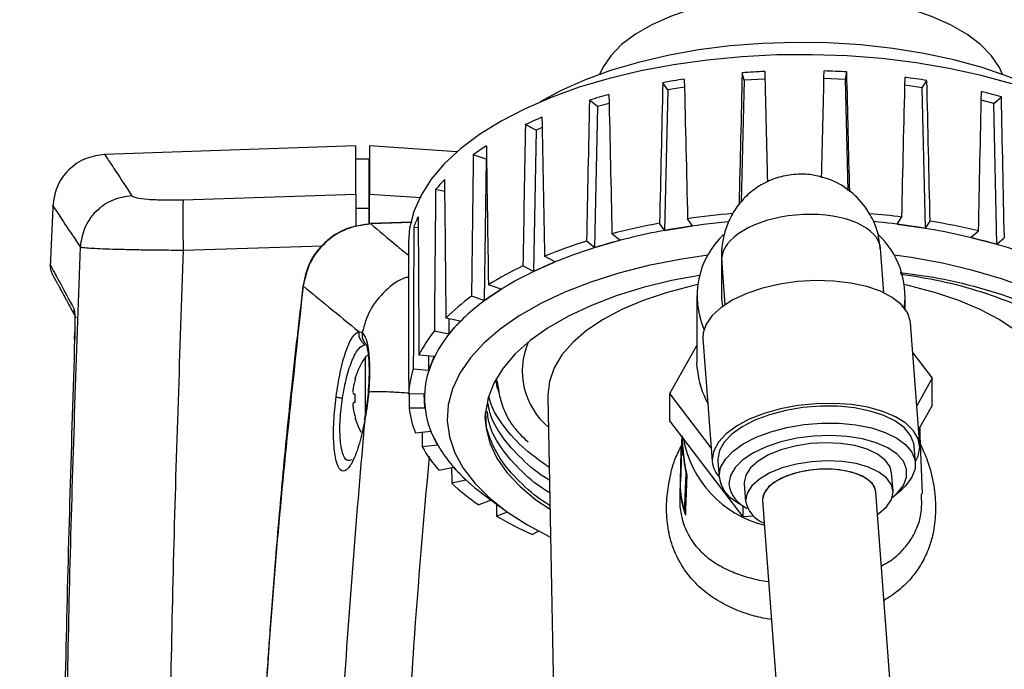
# Model space of a CAD drawing. Header units: inches. Extents: x 0.6 to 33.8, y 0 to 21.7.
# Tile 88 of 169: x 18.9 to 20, y 15.9 to 16.6. Entities that reach past the tile are written whole.
import ezdxf

# ---------------------------------------------------------------- set-up
doc = ezdxf.new("R2010")
doc.units = ezdxf.units.IN
doc.header["$MEASUREMENT"] = 0
doc.layers.add('FORMAT', color=7, linetype='Continuous')
doc.styles.add('SLDTEXTSTYLE3', font='TXT', dxfattribs={"width": 0.75})
doc.dimstyles.new('SLDDIMSTYLE0', dxfattribs={"dimtxt": 0.125, "dimasz": 0.13, "dimexe": 0, "dimexo": 0.0625, "dimgap": 0.03125, "dimtad": 0, "dimtih": 1, "dimtoh": 1, "dimdec": 1, "dimlfac": 4, "dimrnd": 1e-09, "dimzin": 12, "dimdsep": 46, "dimtxsty": 'SLDTEXTSTYLE3', "dimsah": 1, "dimcen": 0.09, "dimadec": 0, "dimazin": 3, "dimtfac": 1, "dimtdec": 1, "dimtofl": 0, "dimtmove": 0, "dimatfit": 3, "dimfxl": 0, "dimfrac": 2, "dimtolj": 1, "dimtzin": 12, "dimarcsym": 0})

# ---------------------------------------------------------------- blocks, each defined once
blk = doc.blocks.new('_D_4')
at = {"layer": 'FORMAT'}
for p, q in [((19.1297, 18.2962), (19.0917, 18.2962)), ((19.0917, 18.2962), (19.0917, 18.0978)), ((19.4068, 18.2962), (19.4449, 18.2962)), ((19.4449, 18.2962), (19.4449, 18.0978)), ((17.8358, 9.2734), (17.8358, 18.2412)), ((20.7008, 17.051), (20.7008, 18.2412)), ((17.8358, 18.1162), (18.9821, 18.1162)), ((20.7008, 18.1162), (19.5545, 18.1162)), ((19.0917, 18.0978), (19.1297, 18.0978)), ((19.4449, 18.0978), (19.4068, 18.0978))]:
    blk.add_line(p, q, dxfattribs=at)
for points in [[(17.8358, 18.1162), (17.9658, 18.0962), (17.9658, 18.1362)], [(20.7008, 18.1162), (20.5708, 18.1362), (20.5708, 18.0962)]]:
    blk.add_solid(points, dxfattribs=at)
at = {"layer": 'FORMAT', "char_height": 0.125, "attachment_point": 1, "style": 'SLDTEXTSTYLE3'}
for s, insert in [('291', (19.1297, 18.2589)), ('11.5', (19.1067, 18.0719))]:
    blk.add_mtext(s, dxfattribs=dict(at, insert=insert))

msp = doc.modelspace()

# ---------------------------------------------------------------- linework, layer by layer
at = {"color": 7, "linetype": 'Continuous'}
for p, q in [((19.6945, 16.5667), (19.6923, 16.5749)), ((19.8058, 16.5676), (19.8073, 16.5758)), ((19.6107, 16.5562), (19.6051, 16.564)), ((19.6945, 16.5667), (19.6912, 16.4328)), ((19.7174, 16.568), (19.6945, 16.5667)), ((19.8058, 16.5676), (19.7822, 16.5686)), ((19.8088, 16.4454), (19.8058, 16.5676)), ((19.8902, 16.5585), (19.8953, 16.5664)), ((19.6107, 16.5562), (19.6072, 16.4018)), ((19.629, 16.5592), (19.6107, 16.5562)), ((19.8902, 16.5585), (19.8712, 16.5613)), ((19.8938, 16.4041), (19.8902, 16.5585)), ((19.5334, 16.5377), (19.5245, 16.5448)), ((19.9688, 16.5412), (19.9551, 16.5448)), ((19.9688, 16.5412), (19.9772, 16.5484)), ((19.5334, 16.5377), (19.5302, 16.3829)), ((19.5462, 16.5413), (19.5334, 16.5377)), ((19.9721, 16.3865), (19.9688, 16.5412)), ((19.4659, 16.5119), (19.4541, 16.5179)), ((19.4659, 16.5119), (19.4632, 16.3568)), ((19.4726, 16.5149), (19.4659, 16.5119)), ((19.2679, 16.4948), (18.9919, 16.4851)), ((19.2679, 16.4414), (19.2679, 16.4948)), ((19.3789, 16.4881), (19.283, 16.4948)), ((19.283, 16.4948), (19.283, 16.4414)), ((19.2826, 16.48), (19.2679, 16.48)), ((19.283, 16.48), (19.2826, 16.48)), ((19.2826, 16.4263), (19.2826, 16.48)), ((19.4111, 16.48), (19.3969, 16.4847)), ((19.4111, 16.48), (19.4089, 16.3247)), ((19.4115, 16.4802), (19.4111, 16.48)), ((19.3654, 16.4446), (19.3555, 16.4466)), ((19.0783, 16.4355), (19.2679, 16.4414)), ((19.2679, 16.4414), (19.2679, 16.4067)), ((19.283, 16.4093), (19.283, 16.4414)), ((19.283, 16.4414), (19.3395, 16.4378)), ((19.2679, 16.4263), (19.2826, 16.4263)), ((19.2826, 16.4094), (19.2826, 16.4263)), ((19.2826, 16.4263), (19.283, 16.4263)), ((19.6379, 16.4068), (19.6323, 16.4146)), ((19.8627, 16.4086), (19.8677, 16.4165)), ((19.8938, 16.4041), (19.8988, 16.4119)), ((19.3282, 16.4108), (19.2841, 16.4092)), ((19.3299, 16.4106), (19.2842, 16.4089)), ((19.2842, 16.4089), (19.2842, 16.409)), ((19.3364, 16.4047), (19.3316, 16.4051)), ((19.6072, 16.4018), (19.6016, 16.4096)), ((19.6072, 16.4018), (19.6226, 16.4043)), ((19.6226, 16.4043), (19.6379, 16.4068)), ((19.8627, 16.4086), (19.8782, 16.4064)), ((19.8782, 16.4064), (19.8938, 16.4041)), ((19.9436, 16.394), (19.952, 16.4012)), ((19.5442, 16.3869), (19.5581, 16.3909)), ((19.5581, 16.3909), (19.5492, 16.3979)), ((19.9436, 16.394), (19.9578, 16.3903)), ((19.9578, 16.3903), (19.9721, 16.3865)), ((19.9721, 16.3865), (19.9804, 16.3937)), ((19.0783, 16.3801), (19.2314, 16.385)), ((19.3258, 16.3893), (19.3258, 16.3717)), ((19.5302, 16.3829), (19.5214, 16.39)), ((19.5302, 16.3829), (19.5442, 16.3869)), ((19.848, 16.3333), (19.8443, 16.3818)), ((19.4869, 16.3674), (19.4752, 16.3734)), ((19.6696, 16.3752), (19.6696, 16.3299)), ((19.4632, 16.3568), (19.4514, 16.3628)), ((19.4632, 16.3568), (19.475, 16.3621)), ((19.475, 16.3621), (19.4869, 16.3674)), ((19.67, 16.3658), (19.6735, 16.3202)), ((19.4276, 16.3374), (19.4135, 16.3421)), ((19.4183, 16.331), (19.4276, 16.3374)), ((19.4089, 16.3247), (19.3949, 16.3294)), ((19.4089, 16.3247), (19.4183, 16.331)), ((19.6427, 16.3299), (19.6427, 16.2566)), ((19.8714, 16.3156), (19.8714, 16.3299)), ((19.3826, 16.3021), (19.3668, 16.3053)), ((19.3701, 16.3046), (19.3699, 16.2879)), ((18.9592, 16.2939), (18.9592, 16.2928)), ((19.3699, 16.2879), (19.3763, 16.295)), ((19.3763, 16.295), (19.3826, 16.3021)), ((19.8875, 16.1655), (19.8774, 16.3004)), ((18.9589, 16.2824), (18.9591, 16.2901)), ((19.2711, 16.2907), (19.275, 16.2898)), ((19.3699, 16.2879), (19.3541, 16.2911)), ((19.6493, 16.2832), (19.6594, 16.1484)), ((19.613, 16.2226), (19.6427, 16.2755)), ((19.2783, 16.2627), (19.2783, 16.2011)), ((19.3541, 16.2632), (19.3372, 16.2647)), ((19.3479, 16.2637), (19.3478, 16.248)), ((19.351, 16.2556), (19.3541, 16.2632)), ((19.8799, 16.2672), (19.9011, 16.2394)), ((19.3478, 16.248), (19.331, 16.2495)), ((19.3478, 16.248), (19.351, 16.2556)), ((19.6429, 16.25), (19.6427, 16.2566)), ((19.2673, 16.2393), (19.2673, 16.2398)), ((19.9011, 16.2394), (19.8842, 16.2093)), ((19.9011, 16.2096), (19.9011, 16.2394)), ((19.4228, 16.2368), (19.425, 16.2247)), ((19.2673, 16.2129), (19.2673, 16.2221)), ((19.2809, 16.2191), (19.2773, 16.1942)), ((19.2814, 16.2238), (19.2809, 16.219)), ((19.2816, 16.2192), (19.2809, 16.219)), ((19.2821, 16.2243), (19.2816, 16.2192)), ((19.3431, 16.2222), (19.3259, 16.2221)), ((19.3434, 16.2145), (19.3431, 16.2222)), ((19.4788, 16.2199), (19.4856, 15.8762)), ((19.6583, 16.1631), (19.613, 16.2226)), ((19.613, 16.1928), (19.613, 16.2226)), ((19.3436, 16.2067), (19.3265, 16.2066)), ((19.3436, 16.2067), (19.3434, 16.2145)), ((19.9011, 16.2096), (19.8862, 16.183)), ((19.2673, 16.1952), (19.2673, 16.1957)), ((19.2776, 16.1933), (19.2774, 16.1945)), ((19.6933, 16.0873), (19.613, 16.1928)), ((19.8904, 16.1124), (19.8877, 16.1857)), ((19.3502, 16.1811), (19.3335, 16.1793)), ((19.3539, 16.1736), (19.3502, 16.1811)), ((19.626, 16.1757), (19.6258, 16.1685)), ((19.3575, 16.166), (19.3408, 16.1642)), ((19.3575, 16.166), (19.3539, 16.1736)), ((19.6257, 16.1669), (19.6255, 16.1616)), ((19.8827, 16.1464), (19.8813, 16.1651)), ((19.6255, 16.16), (19.6252, 16.1516)), ((19.626, 16.1548), (19.6261, 16.1564)), ((19.3751, 16.1416), (19.3595, 16.1381)), ((19.382, 16.1346), (19.3751, 16.1416)), ((19.6249, 16.1454), (19.6245, 16.1347)), ((19.6251, 16.15), (19.625, 16.147)), ((19.6656, 16.1507), (19.6657, 16.1488)), ((19.6657, 16.1488), (19.6671, 16.1302)), ((19.3888, 16.1276), (19.382, 16.1346)), ((19.6245, 16.1335), (19.6243, 16.1287)), ((19.6311, 16.1356), (19.6305, 16.1356)), ((19.8581, 16.1159), (19.8566, 16.1356)), ((19.3888, 16.1276), (19.3733, 16.1241)), ((19.6243, 16.1269), (19.6237, 16.1121)), ((19.6945, 16.1248), (19.6945, 16.1234)), ((19.6945, 16.1234), (19.696, 16.1037)), ((19.4094, 16.1109), (19.4304, 16.0954)), ((19.9175, 15.0766), (19.8394, 16.1145)), ((19.8598, 16.1106), (19.8677, 16.1174)), ((19.4167, 16.1054), (19.403, 16.1005)), ((19.4175, 16.1049), (19.4167, 16.1054)), ((19.6863, 16.1038), (19.6951, 16.0982)), ((19.6933, 16.0873), (19.6933, 16.0993)), ((19.7147, 16.1051), (19.7929, 15.0672)), ((19.4345, 16.0924), (19.4225, 16.0881)), ((19.6302, 16.0942), (19.629, 16.0942)), ((19.7048, 16.088), (19.6933, 16.0873)), ((19.4686, 16.0716), (19.4619, 16.068))]:
    msp.add_line(p, q, dxfattribs=at)
at = {"color": 7, "linetype": 'Continuous', "flags": 128}
for points in [[(19.9785, 16.573), (19.975, 16.5808), (19.9663, 16.5936), (19.9542, 16.6058), (19.9391, 16.6171), (19.9211, 16.6275), (19.9005, 16.6367), (19.8776, 16.6446), (19.8529, 16.6511), (19.8266, 16.6561), (19.7992, 16.6594), (19.7712, 16.6611), (19.7429, 16.6611), (19.7149, 16.6594), (19.6875, 16.6561), (19.6613, 16.6511), (19.6365, 16.6446), (19.6136, 16.6367), (19.593, 16.6275), (19.575, 16.6171), (19.5599, 16.6058), (19.5479, 16.5936), (19.5391, 16.5808), (19.5356, 16.573)], [(20.0437, 16.5428), (20.0372, 16.5466), (20.0125, 16.5591), (19.9854, 16.5705), (19.956, 16.5805), (19.9248, 16.5891), (19.8919, 16.5961), (19.8578, 16.6017), (19.8226, 16.6056), (19.7869, 16.6078), (19.7508, 16.6083), (19.7149, 16.6072), (19.6793, 16.6044), (19.6444, 16.5999), (19.6107, 16.5939), (19.5784, 16.5863), (19.5477, 16.5772), (19.5191, 16.5667), (19.4928, 16.555), (19.4704, 16.5428)], [(19.9885, 16.5627), (19.955, 16.5719), (19.9198, 16.5796), (19.8834, 16.5858), (19.8459, 16.5904), (19.8077, 16.5934), (19.7691, 16.5947), (19.7304, 16.5944), (19.692, 16.5924), (19.654, 16.5888), (19.6169, 16.5836), (19.5809, 16.5769), (19.5463, 16.5686), (19.5134, 16.5589), (19.4825, 16.5478), (19.4538, 16.5354), (19.4275, 16.5219), (19.4039, 16.5072), (19.3832, 16.4917), (19.3654, 16.4753), (19.3508, 16.4582), (19.3395, 16.4406), (19.3315, 16.4225), (19.327, 16.4042), (19.3258, 16.3893)], [(19.6546, 16.3746), (19.6237, 16.3699), (19.5896, 16.3631), (19.557, 16.3547), (19.5262, 16.3449), (19.4976, 16.3338), (19.4712, 16.3214), (19.4475, 16.3079), (19.4265, 16.2934), (19.4086, 16.278), (19.3938, 16.2618), (19.3823, 16.245), (19.3741, 16.2278), (19.3695, 16.2103), (19.3684, 16.1927)], [(20.0329, 16.0653), (20.0429, 16.0703), (20.0667, 16.0838), (20.0876, 16.0983), (20.1056, 16.1137), (20.1204, 16.1299), (20.1319, 16.1467), (20.14, 16.1639), (20.1446, 16.1814), (20.1458, 16.199), (20.1434, 16.2166), (20.1375, 16.234), (20.1282, 16.2511), (20.1155, 16.2676), (20.0995, 16.2835), (20.0805, 16.2986), (20.0585, 16.3128), (20.0338, 16.326), (20.0066, 16.3379), (19.9772, 16.3486), (19.9457, 16.3579), (19.9125, 16.3657), (19.878, 16.3719), (19.8595, 16.3746)], [(19.6456, 16.3524), (19.6149, 16.3467), (19.5836, 16.339), (19.5541, 16.3299), (19.5267, 16.3195), (19.5016, 16.3077), (19.4792, 16.2948), (19.4596, 16.2809), (19.4431, 16.2661), (19.4298, 16.2506), (19.4198, 16.2346), (19.4133, 16.2181), (19.4104, 16.2014), (19.411, 16.1847), (19.4151, 16.1681), (19.4228, 16.1517), (19.4339, 16.1358), (19.4483, 16.1205), (19.4658, 16.106), (19.4813, 16.0956)], [(19.6436, 16.3422), (19.6363, 16.3406), (19.609, 16.3334), (19.5836, 16.3248), (19.5603, 16.3149), (19.5395, 16.3038), (19.5215, 16.2917), (19.5064, 16.2787), (19.4944, 16.265), (19.4858, 16.2507), (19.4806, 16.236), (19.4788, 16.2212), (19.4788, 16.2199)], [(19.8774, 16.3004), (19.8771, 16.3026), (19.8739, 16.3118), (19.8672, 16.3205), (19.8573, 16.3282), (19.8445, 16.3349), (19.8293, 16.3402), (19.8119, 16.344), (19.7931, 16.3462), (19.7734, 16.3467), (19.7533, 16.3455), (19.7336, 16.3427), (19.7147, 16.3383), (19.6974, 16.3325), (19.6821, 16.3254), (19.6694, 16.3173), (19.6595, 16.3084), (19.6528, 16.2989), (19.6495, 16.2893), (19.6493, 16.2832)], [(20.0353, 16.2199), (20.0353, 16.2212), (20.0336, 16.236), (20.0283, 16.2507), (20.0197, 16.265), (20.0078, 16.2787), (19.9927, 16.2917), (19.9746, 16.3038), (19.9538, 16.3149), (19.9306, 16.3248), (19.9051, 16.3334), (19.8778, 16.3406), (19.8706, 16.3422)], [(19.6696, 16.3299), (19.6696, 16.3278), (19.6706, 16.3182)], [(18.9581, 16.316), (18.9581, 16.3134), (18.9585, 16.3108)], [(19.2821, 16.2243), (19.2815, 16.2241), (19.2814, 16.2238)], [(19.8826, 16.1474), (19.8859, 16.154), (19.8876, 16.1636), (19.8859, 16.173), (19.8807, 16.1818), (19.8723, 16.19), (19.8609, 16.1971), (19.8469, 16.203), (19.8306, 16.2075), (19.8125, 16.2105), (19.7933, 16.2118), (19.7735, 16.2115), (19.7537, 16.2095), (19.7345, 16.2059), (19.7164, 16.2008), (19.7001, 16.1944), (19.6861, 16.1869), (19.6747, 16.1785), (19.6663, 16.1694), (19.6611, 16.1599), (19.6594, 16.1503), (19.6594, 16.1503)], [(19.8813, 16.1651), (19.8809, 16.1678), (19.8775, 16.1767), (19.8707, 16.185), (19.8608, 16.1923), (19.8481, 16.1985), (19.8329, 16.2034), (19.8159, 16.2068), (19.7975, 16.2086), (19.7783, 16.2087), (19.759, 16.2072), (19.7402, 16.204), (19.7224, 16.1994), (19.7062, 16.1933), (19.6922, 16.1861), (19.6809, 16.178), (19.6725, 16.1692), (19.6673, 16.16), (19.6656, 16.1507)], [(19.3684, 16.1927), (19.3708, 16.1751), (19.3766, 16.1577), (19.386, 16.1407), (19.3987, 16.1241), (19.4146, 16.1082), (19.4336, 16.0931), (19.4556, 16.0789), (19.4803, 16.0657), (19.4819, 16.065)], [(19.667, 16.132), (19.6687, 16.1413), (19.6739, 16.1505), (19.6823, 16.1594), (19.6936, 16.1675), (19.7076, 16.1747), (19.7238, 16.1807), (19.7416, 16.1854), (19.7604, 16.1885), (19.7797, 16.1901), (19.7989, 16.19), (19.8173, 16.1882), (19.8343, 16.1848), (19.8495, 16.1799), (19.8622, 16.1737), (19.8721, 16.1663), (19.8789, 16.1581), (19.8824, 16.1492), (19.8824, 16.1399), (19.8789, 16.1307), (19.8721, 16.1216), (19.8677, 16.1174)], [(19.8875, 16.1848), (19.8871, 16.1778), (19.8868, 16.175)], [(19.8568, 16.1082), (19.8626, 16.1132), (19.8695, 16.1218), (19.873, 16.1308), (19.873, 16.1397), (19.8695, 16.1482), (19.8626, 16.156), (19.8525, 16.1629), (19.8397, 16.1686), (19.8245, 16.1729), (19.8076, 16.1756), (19.7895, 16.1766), (19.7709, 16.176), (19.7525, 16.1736), (19.7349, 16.1697), (19.7188, 16.1643), (19.7047, 16.1577), (19.6932, 16.15), (19.6847, 16.1416), (19.6794, 16.1328), (19.6776, 16.1238), (19.6776, 16.1238)], [(19.8566, 16.1356), (19.8549, 16.1422), (19.8496, 16.1496), (19.8411, 16.1561), (19.8298, 16.1615), (19.8161, 16.1654), (19.8006, 16.1678), (19.784, 16.1685), (19.7671, 16.1676), (19.7505, 16.1649), (19.735, 16.1607), (19.7213, 16.1552), (19.71, 16.1485), (19.7015, 16.141), (19.6963, 16.133), (19.6945, 16.1248)], [(19.8412, 16.0899), (19.8426, 16.0909), (19.8511, 16.0984), (19.8563, 16.1064), (19.8581, 16.1145), (19.8563, 16.1225), (19.8511, 16.1299), (19.8426, 16.1364), (19.8313, 16.1417), (19.8176, 16.1457), (19.8021, 16.1481), (19.7855, 16.1488), (19.7686, 16.1478), (19.752, 16.1452), (19.7365, 16.141), (19.7228, 16.1354), (19.7115, 16.1287), (19.703, 16.1212), (19.6977, 16.1132), (19.696, 16.1051), (19.696, 16.1051)], [(19.6305, 16.1356), (19.6291, 16.0993), (19.629, 16.0942)], [(19.6317, 16.1332), (19.6302, 16.0945), (19.63, 16.0891)], [(19.8394, 16.1145), (19.8376, 16.1205), (19.8323, 16.1269), (19.8237, 16.1323), (19.8125, 16.1364), (19.7992, 16.1389), (19.7846, 16.1398), (19.7695, 16.1389), (19.7549, 16.1364), (19.7416, 16.1323), (19.7304, 16.1268), (19.7218, 16.1204), (19.7165, 16.1134), (19.7147, 16.1062)], [(19.777, 16.1396), (19.7621, 16.1379), (19.7481, 16.1345), (19.7357, 16.1297), (19.7257, 16.1237), (19.7187, 16.117), (19.7151, 16.1098), (19.7147, 16.1051)], [(19.8394, 16.1145), (19.839, 16.117), (19.8354, 16.1238), (19.8284, 16.1297), (19.8184, 16.1345), (19.806, 16.1379), (19.792, 16.1396), (19.777, 16.1396)]]:
    msp.add_lwpolyline(points, dxfattribs=at)
at = {"color": 7, "linetype": 'Continuous'}
for centre, radius, start, end in [((19.7565, 15.688), 0.8892, 92.5335, 94.1352), ((19.7573, 15.6806), 0.8966, 86.801, 88.3939), ((19.7456, 15.7804), 0.7961, 98.4418, 100.166), ((19.7654, 15.7606), 0.8162, 80.8458, 82.5416), ((19.7951, 15.9044), 0.6693, 74.2152, 76.1509), ((19.7117, 15.931), 0.6417, 104.9668, 106.9576), ((19.6516, 16.0978), 0.4642, 112.7047, 115.1752), ((19.5741, 16.2395), 0.3026, 122.5686, 125.8551), ((19.4974, 16.3299), 0.1837, 135.9775, 140.5609), ((38.5986, 15.5105), 19.685, 177.32606, 177.51549), ((19.442, 16.3668), 0.1169, 154.6569, 160.8536), ((19.7531, 15.5737), 0.8495, 94.7847, 98.1718), ((19.7604, 15.5669), 0.8563, 82.7961, 85.1602), ((19.7769, 15.6736), 0.7484, 76.4691, 80.6232), ((19.7333, 15.7199), 0.6934, 99.1928, 105.8338), ((19.7321, 15.6977), 0.7238, 100.3894, 104.6372), ((19.7517, 15.613), 0.8017, 95.3429, 99.2709), ((19.7616, 15.606), 0.8089, 81.7092, 84.6559), ((19.7759, 15.6968), 0.7169, 75.2989, 81.7934), ((19.7347, 16.33), 0.0919, 132.9857, 203.4887), ((19.778, 16.3293), 0.0933, 352.3202, 46.87), ((19.8171, 15.8511), 0.5573, 67.683, 75.3668), ((19.688, 15.8772), 0.5296, 105.7611, 113.7103), ((19.6848, 15.8619), 0.5528, 107.1937, 112.2777), ((19.4238, 16.3717), 0.098, 178.5487, 181.4859), ((19.6143, 16.0205), 0.3791, 115.4397, 121.9784), ((19.6205, 16.0292), 0.3633, 113.597, 123.8211), ((19.5346, 16.1383), 0.2368, 126.1789, 135.1298), ((19.5441, 16.142), 0.2271, 123.6584, 137.6503), ((19.4785, 16.2014), 0.1386, 137.5364, 157.0064), ((19.4661, 16.2005), 0.1441, 141.0364, 153.5063), ((19.5312, 16.2474), 0.0804, 156.8606, 230.0072), ((19.3428, 16.2175), 0.0787, 144.9669, 163.561), ((19.2813, 16.2606), 0.00364, 90, 144.9669), ((19.428, 16.2174), 0.1022, 161.6964, 177.3746), ((19.442, 16.2175), 0.0987, 157.3183, 181.7527), ((19.7345, 16.2572), 0.0918, 184.5281, 210.0996), ((19.3431, 16.2176), 0.0788, 164.0162, 172.1887), ((19.3291, 16.2214), 0.0646, 173.8095, 177.3446), ((19.2797, 16.2258), 0.0151, 185.697, 192.901), ((19.2727, 16.2683), 0.0465, 260.4123, 263.2951), ((19.2797, 16.2092), 0.0151, 167.099, 174.303), ((19.3291, 16.2137), 0.0646, 182.6554, 186.1905), ((19.2727, 16.1667), 0.0465, 96.7049, 99.5877), ((19.3431, 16.2174), 0.0788, 187.8113, 195.9838), ((19.4315, 16.219), 0.1058, 186.723, 202.0465), ((19.4453, 16.2188), 0.1021, 182.441, 206.3284), ((19.3428, 16.2175), 0.0787, 196.439, 208.3164), ((19.7459, 16.1949), 0.1203, 190.0569, 255.9872), ((19.4756, 16.2416), 0.1555, 209.8725, 221.7242), ((19.4876, 16.2404), 0.1494, 206.5435, 225.0533), ((19.7273, 16.1648), 0.1015, 177.9019, 184.707), ((19.7273, 16.1632), 0.1016, 177.9021, 184.7048), ((19.6898, 16.1514), 0.0305, 181.9894, 219.9136), ((19.5441, 16.2946), 0.2278, 224.6331, 233.7527), ((19.7032, 16.136), 0.0364, 186.2712, 242.2881), ((19.5473, 16.3127), 0.2567, 227.3027, 235.7848), ((19.7278, 16.1232), 0.1036, 177.9412, 199.219), ((19.7276, 16.125), 0.1034, 177.9312, 197.3317), ((19.7122, 16.1283), 0.0349, 187.3566, 246.0552), ((19.7269, 16.1101), 0.0313, 189.1277, 250.7769), ((19.6268, 16.4387), 0.4058, 239.7786, 246.0274)]:
    msp.add_arc(centre, radius, start, end, dxfattribs=at)
for centre, major_axis, ratio, start_param, end_param in [((19.7571, 16.8845), (0.4274, 17.7182), 0.003229, 1.588349, 1.596509), ((19.7571, 16.8845), (-0.4286, 17.6684), 0.00268, 1.588173, 1.59505), ((19.7571, 16.8845), (0.43, 17.6753), 0.001857, 4.688394, 4.695029), ((19.7571, 16.8845), (-0.4291, 17.7113), 0.002414, 4.68747, 4.694902), ((19.7571, 16.8845), (0.4063, 17.76), 0.00814, 1.589027, 1.597728), ((19.7571, 16.8845), (-0.4094, 17.6264), 0.007693, 1.588579, 1.59728), ((19.7571, 16.8845), (0.4137, 17.633), 0.006898, 4.686006, 4.694707), ((19.7571, 16.8845), (-0.4109, 17.7534), 0.007367, 4.685598, 4.694299), ((19.7571, 16.8845), (0.3792, 17.5933), 0.01167, 4.685166, 4.693866), ((19.7571, 16.8845), (0.3676, 17.7988), 0.012668, 1.590146, 1.598846), ((19.7571, 16.8845), (-0.372, 17.5872), 0.012401, 1.589503, 1.598203), ((19.7571, 16.8845), (-0.375, 17.7928), 0.01197, 4.684547, 4.693248), ((19.7571, 16.8845), (-0.3181, 17.5527), 0.016586, 1.590917, 1.599617), ((19.7571, 16.8845), (0.3132, 17.8328), 0.016627, 1.591644, 1.600344), ((19.7571, 16.8845), (-0.25, 17.5242), 0.020051, 1.592767, 1.601468), ((19.7571, 16.8845), (0.2453, 17.8608), 0.019858, 1.593453, 1.602153), ((19.7571, 16.8845), (-0.1706, 17.5031), 0.022628, 1.594971, 1.603672), ((19.7571, 16.8845), (0.167, 17.8815), 0.022235, 1.595497, 1.604197), ((19.7571, 16.3752), (0.0872, 0.0067), 0.500692, 0.091554, 3.105192), ((19.7571, 16.8845), (-0.0835, 17.4904), 0.02419, 1.597422, 1.606122), ((19.7571, 16.8845), (0.0816, 17.8939), 0.023665, 1.597696, 1.606397), ((19.7571, 16.3752), (0.0875, -0.0004), 0.892696, 3.051324, 3.145547), ((19.7571, 16.3752), (0.0872, 0.0067), 0.500692, 6.282584, 6.374739), ((19.7571, 16.8845), (0.0074, 17.4866), 0.024658, 1.599995, 1.608696), ((19.7571, 16.3752), (0.0875, -0.0004), 0.892696, 3.145547, 3.211655), ((19.7571, 16.3752), (-0.0045, 0.1185), 0.737304, 1.585951, 1.62175), ((19.7571, 16.8845), (-0.0072, 17.8976), 0.024092, 1.607805, 1.608671), ((19.7571, 16.8845), (-0.0958, 17.8925), 0.023501, 1.61005, 1.610939), ((19.7571, 16.1779), (0, 0.1673), 0.781752, 1.585978, 1.826512), ((19.7571, 16.1803), (0, 0.1672), 0.781752, 1.595205, 1.856467), ((19.7571, 16.8845), (-0.1802, 17.8787), 0.021913, 1.612164, 1.613119), ((19.7571, 16.8845), (-0.2571, 17.8568), 0.019391, 1.614358, 1.61513)]:
    msp.add_ellipse(centre, major_axis=major_axis, ratio=ratio, start_param=start_param, end_param=end_param, dxfattribs=at)
for points, knots in [([(18.9924, 16.4852), (18.9853, 16.4842), (18.9705, 16.4822), (18.9515, 16.4691), (18.9381, 16.4503), (18.936, 16.4355), (18.935, 16.4284)], [0, 0, 0, 0, 0.240936, 0.500004, 0.75907, 1, 1, 1, 1]), ([(18.9919, 16.4851), (18.9919, 16.4851), (18.9908, 16.4868), (18.9947, 16.4809), (19.0037, 16.4673), (19.0157, 16.4489), (19.0217, 16.4397)], [0, 0, 0, 0, 0.000001, 0.332978, 0.666144, 1, 1, 1, 1]), ([(19.8444, 16.3802), (19.8436, 16.3869), (19.842, 16.4003), (19.8328, 16.4214), (19.8177, 16.4406), (19.7954, 16.4561), (19.7725, 16.4632), (19.7509, 16.4639), (19.7327, 16.4608), (19.7153, 16.4537), (19.7, 16.4431), (19.6875, 16.4298), (19.6785, 16.4148), (19.6722, 16.3982), (19.6707, 16.3872), (19.6699, 16.3816)], [0, 0, 0, 0, 0.077366, 0.15462, 0.256167, 0.349806, 0.457705, 0.522643, 0.593039, 0.664777, 0.733815, 0.802507, 0.870248, 0.934581, 1, 1, 1, 1]), ([(19.0217, 16.4397), (19.0147, 16.4387), (19.0002, 16.4365), (18.9816, 16.4235), (18.9684, 16.4051), (18.9661, 16.3906), (18.965, 16.3836)], [0, 0, 0, 0, 0.2412, 0.5, 0.7588, 1, 1, 1, 1]), ([(19.0217, 16.4397), (19.023, 16.439), (19.0255, 16.4375), (19.0387, 16.4359), (19.0568, 16.4351), (19.0712, 16.4353), (19.0783, 16.4355)], [0, 0, 0, 0, 0.252424, 0.503216, 0.752181, 1, 1, 1, 1]), ([(18.935, 16.4289), (18.935, 16.4289), (18.9339, 16.4306), (18.9378, 16.4246), (18.9468, 16.4111), (18.9589, 16.3928), (18.965, 16.3836)], [0, 0, 0, 0, 0.00001, 0.333003, 0.666214, 1, 1, 1, 1]), ([(19.2848, 16.4091), (19.2755, 16.4078), (19.2569, 16.4054), (19.2331, 16.3896), (19.2155, 16.3672), (19.2115, 16.3489), (19.2096, 16.3398)], [0, 0, 0, 0, 0.249731, 0.5004, 0.750833, 1, 1, 1, 1]), ([(19.2842, 16.4089), (19.2751, 16.4076), (19.257, 16.405), (19.2337, 16.3895), (19.2163, 16.3677), (19.2121, 16.3498), (19.21, 16.3408)], [0, 0, 0, 0, 0.249841, 0.499615, 0.749608, 1, 1, 1, 1]), ([(19.2842, 16.409), (19.2841, 16.4091), (19.2841, 16.4092), (19.2841, 16.409), (19.2841, 16.409)], [0, 0, 0, 0, 0.862271, 1, 1, 1, 1]), ([(19.2842, 16.4089), (19.2934, 16.4012), (19.306, 16.3907), (19.3217, 16.3777), (19.3258, 16.3743)], [0, 0, 0, 0, 0.73964, 1, 1, 1, 1]), ([(18.965, 16.3836), (18.9611, 16.2748), (18.9532, 16.0572), (18.9476, 15.7302), (18.9466, 15.4032), (18.9502, 15.0764), (18.9566, 14.859), (18.9599, 14.7503)], [0, 0, 0, 0, 0.200085, 0.400109, 0.600172, 0.800151, 1, 1, 1, 1]), ([(18.965, 16.3836), (18.9659, 16.3834), (18.9678, 16.383), (18.9755, 16.3824), (18.9863, 16.3818), (19.0005, 16.3813), (19.0173, 16.3809), (19.0363, 16.3805), (19.0568, 16.3803), (19.0711, 16.3802), (19.0783, 16.3801)], [0, 0, 0, 0, 0.130694, 0.25085, 0.378482, 0.500883, 0.626776, 0.75044, 0.874765, 1, 1, 1, 1]), ([(19.0783, 16.3801), (19.0744, 16.2695), (19.0665, 16.048), (19.0611, 15.7154), (19.0603, 15.3827), (19.0642, 15.0501), (19.071, 14.8289), (19.0745, 14.7183)], [0, 0, 0, 0, 0.200012, 0.400051, 0.60013, 0.800107, 1, 1, 1, 1]), ([(18.9321, 16.3639), (18.9321, 16.3639), (18.9311, 16.3656), (18.9345, 16.3594), (18.9423, 16.345), (18.9528, 16.3257), (18.9581, 16.316)], [0, 0, 0, 0, 0.000018, 0.332767, 0.665956, 1, 1, 1, 1]), ([(18.9321, 16.3641), (18.9321, 16.3623), (18.9321, 16.3586), (18.9337, 16.3553), (18.9344, 16.3536)], [0, 0, 0, 0, 0.4919456, 1, 1, 1, 1]), ([(18.9344, 16.3536), (18.9345, 16.3535), (18.9346, 16.3533), (18.9352, 16.3521), (18.9361, 16.3505), (18.9371, 16.3487), (18.9381, 16.3469), (18.939, 16.3452), (18.9401, 16.3432), (18.9415, 16.3406), (18.9436, 16.3368), (18.9463, 16.3317), (18.9501, 16.3248), (18.9547, 16.3163), (18.9585, 16.3093), (18.9604, 16.3058)], [0, 0, 0, 0, 0.095301, 0.180404, 0.255307, 0.320011, 0.374516, 0.418823, 0.457936, 0.515439, 0.586885, 0.672272, 0.771602, 0.88487, 1, 1, 1, 1]), ([(19.3259, 16.3505), (19.325, 16.3503), (19.3154, 16.3482), (19.2997, 16.336), (19.2821, 16.3153), (19.2773, 16.2981), (19.275, 16.2898)], [0, 0, 0, 0, 0.030981, 0.360143, 0.689364, 1, 1, 1, 1]), ([(19.8661, 16.3556), (19.8801, 16.3538), (19.9128, 16.3494), (19.9601, 16.3374), (20.0082, 16.3213), (20.0348, 16.3076), (20.0482, 16.3007)], [0, 0, 0, 0, 0.197726, 0.464116, 0.730571, 1, 1, 1, 1]), ([(19.8665, 16.354), (19.8812, 16.3517), (19.9123, 16.3467), (19.9563, 16.3346), (19.9983, 16.319), (20.035, 16.3), (20.0649, 16.2784), (20.0868, 16.2549), (20.1002, 16.2304), (20.1052, 16.2055), (20.102, 16.1806), (20.0905, 16.1559), (20.0699, 16.1322), (20.0502, 16.1153), (20.0356, 16.1075), (20.033, 16.1061)], [0, 0, 0, 0, 0.071113, 0.151017, 0.23322, 0.31717, 0.40184, 0.486148, 0.569041, 0.649566, 0.730092, 0.812985, 0.897293, 0.981963, 1, 1, 1, 1]), ([(19.21, 16.3408), (19.1992, 16.2417), (19.1776, 16.0434), (19.1593, 15.7443), (19.1515, 15.4447), (19.1551, 15.1452), (19.17, 14.846), (19.1954, 14.548), (19.2217, 14.3508), (19.2349, 14.2524)], [0, 0, 0, 0, 0.142786, 0.285746, 0.42855, 0.57151, 0.714269, 0.857352, 1, 1, 1, 1]), ([(19.2097, 16.3404), (19.2054, 16.3032), (19.1972, 16.2329), (19.1874, 16.1334), (19.1798, 16.0461), (19.174, 15.9711), (19.1697, 15.9082), (19.1663, 15.8537), (19.1636, 15.8032), (19.1611, 15.7527), (19.1571, 15.6566), (19.1538, 15.5576), (19.1537, 15.4756), (19.1537, 15.4559)], [0, 0, 0, 0, 0.126765, 0.239567, 0.338401, 0.423264, 0.494155, 0.551754, 0.60807, 0.665082, 0.722789, 0.933103, 1, 1, 1, 1]), ([(19.21, 16.3408), (19.2097, 16.3407), (19.2093, 16.3406), (19.2097, 16.3404), (19.2099, 16.3404)], [0, 0, 0, 0, 0.741442, 1, 1, 1, 1]), ([(19.21, 16.3408), (19.2191, 16.3333), (19.2372, 16.3184), (19.2598, 16.2999), (19.2711, 16.2907)], [0, 0, 0, 0, 0.498321, 1, 1, 1, 1]), ([(18.9581, 16.316), (18.9583, 16.3152), (18.9588, 16.3135), (18.9592, 16.3061), (18.9593, 16.2955), (18.9591, 16.2869), (18.9589, 16.2824)], [0, 0, 0, 0, 0.242888, 0.483099, 0.726485, 1, 1, 1, 1]), ([(18.9592, 16.3053), (18.9592, 16.3051), (18.9592, 16.3042), (18.9592, 16.3008), (18.9592, 16.2958), (18.9592, 16.2917), (18.9591, 16.2898)], [0, 0, 0, 0, 0.084687, 0.383072, 0.702542, 1, 1, 1, 1]), ([(18.9589, 16.2824), (18.9554, 16.1698), (18.9482, 15.9444), (18.9442, 15.6061), (18.9446, 15.2678), (18.9493, 15.0427), (18.9516, 14.9301)], [0, 0, 0, 0, 0.249968, 0.500116, 0.749966, 1, 1, 1, 1]), ([(18.9591, 16.2898), (18.9591, 16.2895), (18.9591, 16.287), (18.959, 16.2844), (18.959, 16.282)], [0, 0, 0, 0, 0.102126, 1, 1, 1, 1]), ([(19.2462, 16.2191), (19.2476, 16.2283), (19.2505, 16.2469), (19.2569, 16.27), (19.2642, 16.2864), (19.2688, 16.2893), (19.2711, 16.2907)], [0, 0, 0, 0, 0.2436522, 0.494075, 0.7474231, 1, 1, 1, 1]), ([(19.2711, 16.2907), (19.271, 16.2893), (19.2709, 16.2865), (19.2723, 16.2824), (19.2747, 16.2788), (19.2769, 16.2771), (19.278, 16.2763)], [0, 0, 0, 0, 0.247, 0.502945, 0.757325, 1, 1, 1, 1]), ([(19.275, 16.2898), (19.2748, 16.2883), (19.2745, 16.2853), (19.2759, 16.2811), (19.2775, 16.2782), (19.2788, 16.2772), (19.279, 16.2771)], [0, 0, 0, 0, 0.313611, 0.638747, 0.960009, 1, 1, 1, 1]), ([(19.275, 16.2898), (19.2764, 16.2877), (19.2798, 16.283), (19.2826, 16.2659), (19.2833, 16.2446), (19.2824, 16.2303), (19.2821, 16.2243)], [0, 0, 0, 0, 0.240059, 0.549844, 0.809954, 1, 1, 1, 1]), ([(19.2531, 16.2175), (19.2546, 16.2254), (19.2574, 16.2412), (19.2639, 16.2602), (19.271, 16.2735), (19.2757, 16.2754), (19.278, 16.2763)], [0, 0, 0, 0, 0.246332, 0.497494, 0.750158, 1, 1, 1, 1]), ([(19.2789, 16.277), (19.2791, 16.2767), (19.2796, 16.276), (19.2816, 16.2673), (19.2825, 16.2533), (19.2823, 16.2376), (19.2816, 16.2282), (19.2813, 16.2233)], [0, 0, 0, 0, 0.1728535, 0.3972202, 0.6715489, 0.829039, 1, 1, 1, 1]), ([(19.425, 16.2247), (19.4238, 16.228), (19.4225, 16.2317), (19.4222, 16.2354), (19.4222, 16.2358)], [0, 0, 0, 0, 0.894088, 1, 1, 1, 1]), ([(19.2776, 16.1933), (19.2757, 16.1845), (19.272, 16.1666), (19.2647, 16.1474), (19.2574, 16.137), (19.2509, 16.137), (19.246, 16.1473), (19.2434, 16.1661), (19.2432, 16.1914), (19.2452, 16.2099), (19.2462, 16.2191)], [0, 0, 0, 0, 0.126902, 0.256446, 0.38589, 0.513181, 0.636908, 0.758034, 0.878687, 1, 1, 1, 1]), ([(19.2462, 16.2191), (19.2465, 16.219), (19.247, 16.2188), (19.2486, 16.2184), (19.2506, 16.218), (19.2523, 16.2177), (19.2531, 16.2175)], [0, 0, 0, 0, 0.25329, 0.50813, 0.758769, 1, 1, 1, 1]), ([(19.2637, 16.15), (19.2618, 16.1493), (19.2576, 16.1478), (19.253, 16.1564), (19.2504, 16.1722), (19.2502, 16.1938), (19.2522, 16.2096), (19.2531, 16.2175)], [0, 0, 0, 0, 0.189132, 0.395206, 0.596801, 0.797301, 1, 1, 1, 1]), ([(19.2816, 16.2192), (19.2811, 16.2148), (19.28, 16.2059), (19.2784, 16.1976), (19.2776, 16.1933)], [0, 0, 0, 0, 0.495309, 1, 1, 1, 1]), ([(19.3259, 16.223), (19.3203, 16.2234), (19.3073, 16.2243), (19.2915, 16.2248), (19.2852, 16.2245), (19.2821, 16.2243)], [0, 0, 0, 0, 0.276769, 0.645943, 1, 1, 1, 1]), ([(19.4804, 16.1414), (19.4698, 16.149), (19.4488, 16.164), (19.4278, 16.1892), (19.4163, 16.2081), (19.4145, 16.2185), (19.4143, 16.22)], [0, 0, 0, 0, 0.3176051, 0.634302, 0.9456804, 1, 1, 1, 1]), ([(19.4571, 16.1691), (19.4517, 16.1745), (19.4403, 16.1859), (19.4299, 16.2048), (19.4266, 16.218), (19.425, 16.2247)], [0, 0, 0, 0, 0.3081662, 0.6540834, 1, 1, 1, 1]), ([(19.4806, 16.1275), (19.4806, 16.1276), (19.4681, 16.1345), (19.4496, 16.1506), (19.4275, 16.1754), (19.4157, 16.1961), (19.4138, 16.2083), (19.4133, 16.2116)], [0, 0, 0, 0, 0.001885, 0.300397, 0.597635, 0.889881, 1, 1, 1, 1]), ([(19.4812, 16.0998), (19.4809, 16.0999), (19.4683, 16.1069), (19.4498, 16.1232), (19.427, 16.1479), (19.4144, 16.1738), (19.4092, 16.1923), (19.4105, 16.2018), (19.4106, 16.2028)], [0, 0, 0, 0, 0.005236, 0.252018, 0.497745, 0.739347, 0.974049, 1, 1, 1, 1]), ([(19.4809, 16.1137), (19.4808, 16.1138), (19.4682, 16.1207), (19.4497, 16.1369), (19.4274, 16.1616), (19.4149, 16.1841), (19.413, 16.1981), (19.4122, 16.2033)], [0, 0, 0, 0, 0.003872, 0.285126, 0.56518, 0.84053, 1, 1, 1, 1]), ([(19.2776, 16.1933), (19.2689, 16.0912), (19.2516, 15.887), (19.2401, 15.5792), (19.2391, 15.2713), (19.2499, 14.9636), (19.2711, 14.6565), (19.2949, 14.4531), (19.3068, 14.3514)], [0, 0, 0, 0, 0.1666259, 0.3333164, 0.499887, 0.6665441, 0.8333001, 1, 1, 1, 1]), ([(19.7246, 15.9744), (19.7183, 15.9755), (19.7046, 15.9781), (19.6853, 15.9849), (19.6661, 15.9943), (19.6488, 16.0066), (19.6333, 16.0222), (19.621, 16.0411), (19.6128, 16.0627), (19.609, 16.086), (19.6092, 16.109), (19.613, 16.1314), (19.6181, 16.1513), (19.6246, 16.1632), (19.6274, 16.1684)], [0, 0, 0, 0, 0.06662, 0.14534, 0.224118, 0.313556, 0.403025, 0.501917, 0.60076, 0.691663, 0.782556, 0.861014, 0.939496, 1, 1, 1, 1]), ([(19.8884, 16.1666), (19.8911, 16.1606), (19.8978, 16.1458), (19.9033, 16.1221), (19.9055, 16.0969), (19.9037, 16.0748), (19.8987, 16.0552), (19.891, 16.0377), (19.8797, 16.0211), (19.8657, 16.0066), (19.8537, 15.9989), (19.8483, 15.9955)], [0, 0, 0, 0, 0.089758, 0.221852, 0.340469, 0.459077, 0.561771, 0.664496, 0.775842, 0.900045, 1, 1, 1, 1]), ([(19.3484, 16.1535), (19.3423, 16.0842), (19.3281, 15.923), (19.3167, 15.6691), (19.3122, 15.3924), (19.3172, 15.1158), (19.3314, 14.8395), (19.3541, 14.5639), (19.377, 14.3813), (19.3885, 14.29)], [0, 0, 0, 0, 0.11192, 0.259942, 0.407852, 0.555797, 0.703739, 0.851864, 1, 1, 1, 1]), ([(19.6255, 16.1609), (19.6255, 16.1604), (19.6254, 16.1594), (19.6254, 16.1574), (19.6254, 16.1558), (19.6254, 16.1547)], [0, 0, 0, 0, 0.2506336, 0.5012628, 1, 1, 1, 1]), ([(19.6254, 16.1547), (19.6254, 16.1537), (19.6254, 16.1517), (19.6255, 16.1491), (19.6254, 16.1474), (19.6254, 16.1466), (19.6254, 16.1463)], [0, 0, 0, 0, 0.300672, 0.563016, 0.820512, 1, 1, 1, 1]), ([(19.6256, 16.1433), (19.6256, 16.1442), (19.6257, 16.1457), (19.6256, 16.149), (19.6255, 16.1524), (19.6254, 16.1569), (19.6255, 16.1599), (19.6255, 16.1619)], [0, 0, 0, 0, 0.2292575, 0.3827532, 0.536036, 0.6935015, 1, 1, 1, 1]), ([(19.6249, 16.1453), (19.6249, 16.144), (19.6248, 16.1416), (19.6249, 16.1376), (19.6249, 16.1342), (19.6249, 16.1319), (19.6249, 16.131), (19.6248, 16.1307)], [0, 0, 0, 0, 0.231623, 0.464542, 0.685832, 0.885652, 1, 1, 1, 1]), ([(19.6251, 16.1277), (19.6251, 16.1287), (19.6251, 16.1304), (19.625, 16.1345), (19.6249, 16.139), (19.6249, 16.1434), (19.625, 16.1459), (19.625, 16.1469)], [0, 0, 0, 0, 0.233685, 0.429799, 0.625221, 0.853072, 1, 1, 1, 1]), ([(19.6251, 16.1505), (19.6251, 16.1487), (19.625, 16.1459), (19.6251, 16.1428), (19.6253, 16.1415), (19.6255, 16.1414), (19.6256, 16.1424), (19.6256, 16.1432), (19.6256, 16.1433)], [0, 0, 0, 0, 0.2720641, 0.4378934, 0.6045437, 0.759578, 0.9685147, 1, 1, 1, 1]), ([(19.6251, 16.147), (19.6251, 16.1474), (19.6251, 16.1483), (19.6251, 16.1498), (19.6251, 16.1509), (19.6252, 16.1516)], [0, 0, 0, 0, 0.295532, 0.59026, 1, 1, 1, 1]), ([(19.6254, 16.1463), (19.6254, 16.1458), (19.6253, 16.1449), (19.6252, 16.1449), (19.6251, 16.1458), (19.6251, 16.1467), (19.6251, 16.147)], [0, 0, 0, 0, 0.34616, 0.60611, 0.867353, 1, 1, 1, 1]), ([(19.6245, 16.1334), (19.6245, 16.132), (19.6244, 16.1292), (19.6246, 16.1267), (19.6248, 16.1256), (19.625, 16.1262), (19.625, 16.1273), (19.6251, 16.1277)], [0, 0, 0, 0, 0.221286, 0.443765, 0.65979, 0.871488, 1, 1, 1, 1]), ([(19.6248, 16.1307), (19.6248, 16.1302), (19.6248, 16.1291), (19.6246, 16.1293), (19.6245, 16.1309), (19.6245, 16.1329), (19.6245, 16.1344), (19.6246, 16.1349)], [0, 0, 0, 0, 0.237391, 0.476816, 0.682573, 0.890733, 1, 1, 1, 1]), ([(19.624, 16.1121), (19.6239, 16.1089), (19.6234, 16.0998), (19.6251, 16.0899), (19.6285, 16.0772), (19.6343, 16.0642), (19.6454, 16.0499), (19.6594, 16.0382), (19.675, 16.0293), (19.6923, 16.0226), (19.7077, 16.0182), (19.7179, 16.0167), (19.7214, 16.0162)], [0, 0, 0, 0, 0.058014, 0.164212, 0.194166, 0.325123, 0.461282, 0.585479, 0.712712, 0.824804, 0.939509, 1, 1, 1, 1]), ([(19.8455, 16.0336), (19.8481, 16.0349), (19.8567, 16.0394), (19.8676, 16.0489), (19.8779, 16.0615), (19.8848, 16.0751), (19.8901, 16.0913), (19.8897, 16.1048), (19.8894, 16.1124)], [0, 0, 0, 0, 0.089994, 0.295351, 0.472053, 0.628848, 0.789738, 1, 1, 1, 1])]:
    msp.add_open_spline(points, degree=3, knots=knots, dxfattribs=at)
msp.add_open_spline([(19.0783, 16.4355), (19.0781, 16.434), (19.0778, 16.431), (19.0776, 16.418), (19.0778, 16.4006), (19.0781, 16.387), (19.0783, 16.3801)], degree=3, dxfattribs=at)

# ---------------------------------------------------------------- dimensions: what is measured, and where the dimension line sits
at = {"layer": 'FORMAT'}
dim = msp.add_linear_dim(base=(20.7008, 18.1162), p1=(17.8358, 9.2234), p2=(20.7008, 17.001), dimstyle='SLDDIMSTYLE0', dxfattribs=at)
dim.commit()
dim.dimension.update_dxf_attribs({"geometry": '_D_4', "text_midpoint": (19.2683, 18.1162), "dimtype": 160})

doc.saveas('drawing.dxf')
